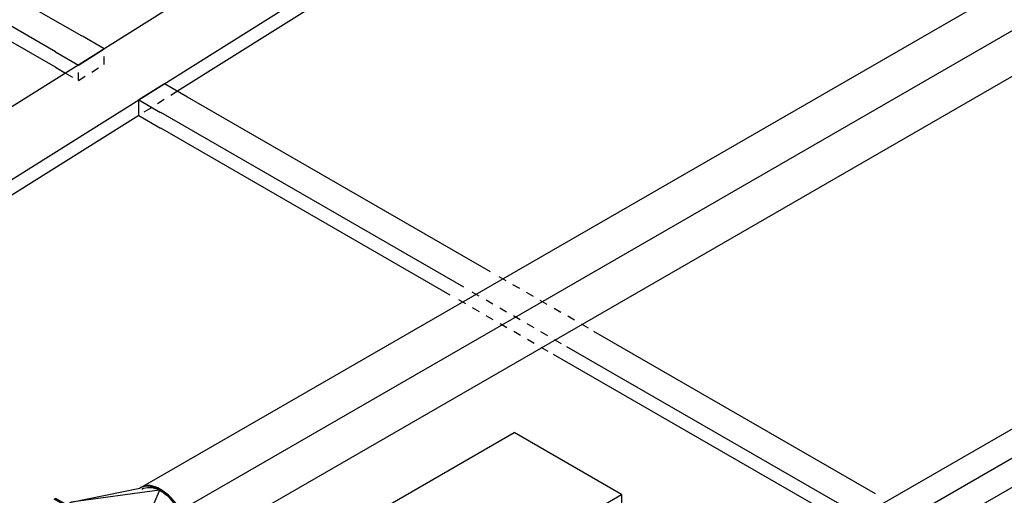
# Model space of a CAD drawing. Extents: x -257677 to 221252, y -185516 to 120782.
# Tile 24 of 171: x -88624 to -85515, y -3572 to -2069. Entities that reach past the tile are written whole.
import ezdxf
from ezdxf.enums import TextEntityAlignment as Align
from ezdxf.lldxf.tags import DXFTag

# ---------------------------------------------------------------- set-up
doc = ezdxf.new("R2010")
doc.units = 0
doc.header["$LTSCALE"] = 50
doc.linetypes.add('STREEPJES', pattern=[0.1, 0.05, -0.05])
doc.layers.get('0').update_dxf_attribs({"linetype": 'CONTINUOUS'})
for name, color, linetype in [('EL6131--', 2, 'CONTINUOUS'), ('EM6131--', 1, 'CONTINUOUS'), ('WL570---_TOEVOER', 3, 'CONTINUOUS'), ('WL570---_TOEVOER_HL', 8, 'CONTINUOUS'), ('WL5911--_D', 2, 'CONTINUOUS'), ('WM570---_TOEVOER_PR', 1, 'CONTINUOUS')]:
    doc.layers.add(name, color=color, linetype=linetype)
doc.styles.add('BURO-018', font='ARIAL.TTF', dxfattribs={"height": 63})
doc.styles.add('BURO-025', font='ARIAL.TTF', dxfattribs={"height": 125})
tags = doc.linetypes.add('CENTER2', pattern=[28.575, 19.05, -3.175, 3.175, -3.175]).pattern_tags.tags
tags[10:11] = [DXFTag(74, 4), DXFTag(75, 0), DXFTag(340, '0'), DXFTag(46, 1.0), DXFTag(50, 0.0), DXFTag(44, 0.0), DXFTag(45, 0.0)]
tags[8:9] = [DXFTag(74, 4), DXFTag(75, 0), DXFTag(340, '0'), DXFTag(46, 1.0), DXFTag(50, 0.0), DXFTag(44, 0.0), DXFTag(45, 0.0)]
tags[6:7] = [DXFTag(74, 4), DXFTag(75, 0), DXFTag(340, '0'), DXFTag(46, 1.0), DXFTag(50, 0.0), DXFTag(44, 0.0), DXFTag(45, 0.0)]
tags[4:5] = [DXFTag(74, 4), DXFTag(75, 0), DXFTag(340, '0'), DXFTag(46, 1.0), DXFTag(50, 0.0), DXFTag(44, 0.0), DXFTag(45, 0.0)]

# ---------------------------------------------------------------- blocks, each defined once
blk = doc.blocks.new('*U1896')
at = {"color": 0, "ltscale": 10}
for p, q in [((-2, 124.9, 855.7), (-3.6, 124.8, 855.7)), ((0, 125, 855.7), (5103.4, 125, 855.7)), ((0, -125, 855.7), (5103.4, -125, 855.7))]:
    blk.add_line(p, q, dxfattribs=at)
blk.add_ellipse((0, 0, 855.7), major_axis=(0, 125), ratio=0.57735, start_param=3.141593, end_param=6.283185, dxfattribs=at)
at = {"layer": 'WL570---_TOEVOER_HL', "linetype": 'CENTER2'}
blk.add_line((0, 0, 855.7), (5103.4, 0, 855.7), dxfattribs=at)
at = {"layer": 'WM570---_TOEVOER_PR', "color": 1, "style": 'BURO-018'}
blk.add_attdef('POSNR', text='', height=90, dxfattribs=at).set_placement((0, 0), align=Align.MIDDLE)
blk = doc.blocks.new('*U1899')
at = {"color": 0, "ltscale": 10}
for p, q in [((-24.5, 212.1, 671), (-20.4, 212.1, 671)), ((118.4, -35.4, 671), (-24.5, 212.1, 671)), ((122.5, -35.4, 671), (-20.4, 212.1, 671)), ((16.3, 176.8, 671), (0, 176.8, 671)), ((277.6, 70.7, 671), (16.3, 176.8, 671)), ((16.3, 176.8, 671), (226.6, 107.3, 671)), ((230.7, 107.3, 671), (226.6, 107.3, 671)), ((277.6, 70.7, 671), (138.8, -35.4, 671)), ((138.8, -35.4, 671), (298.7, -17.7, 671)), ((76.5, -107.9, 671), (118.4, -35.4, 671)), ((78.6, -111.3, 671), (122.5, -35.4, 671)), ((118.4, -35.4, 671), (122.5, -35.4, 671)), ((138.8, -35.4, 671), (122.5, -35.4, 671)), ((138.8, -35.4, 671), (277.6, -106.1, 671)), ((277.6, -106.1, 671), (119.6, -156.7, 671)), ((127.1, -162.7, 671), (226.6, -142.7, 671)), ((230.7, -142.7, 671), (226.6, -142.7, 671))]:
    blk.add_line(p, q, dxfattribs=at)
at = {"color": 8, "linetype": 'STREEPJES', "ltscale": 10}
for p, q in [((16.3, -212.1, 671), (76.5, -107.9, 671)), ((20.4, -212.1, 671), (78.6, -111.3, 671)), ((40.8, -176.8, 671), (57.2, -176.8, 671)), ((119.6, -156.7, 671), (57.2, -176.8, 671)), ((57.2, -176.8, 671), (127.1, -162.7, 671)), ((16.3, -212.1, 671), (20.4, -212.1, 671))]:
    blk.add_line(p, q, dxfattribs=at)
at = {"color": 0, "ltscale": 10}
for centre in [(226.6, -17.7, 671), (230.7, -17.7, 671)]:
    blk.add_ellipse(centre, major_axis=(0, 125), ratio=0.57735, start_param=3.141593, end_param=6.283185, dxfattribs=at)
at = {"color": 0, "ltscale": 10, "extrusion": (-3.41963e-17, 8.3842e-17, -1)}
for start_param, end_param in [(0, 0.72316), (0.738773, 1.070354), (2.071238, 2.404702), (2.416271, 3.500693)]:
    blk.add_ellipse((230.7, -17.7, 671), major_axis=(0, 118.8), ratio=0.57735, start_param=start_param, end_param=end_param, dxfattribs=at)
at = {"layer": 'WM570---_TOEVOER_PR', "color": 1, "style": 'BURO-018'}
blk.add_attdef('POSNR', text='', height=90, dxfattribs=at).set_placement((0, 0), align=Align.MIDDLE)
blk = doc.blocks.new('*U2078')
at = {"color": 0, "ltscale": 10}
for p, q in [((0, 80, 483.6), (2843.7, 80, 483.6)), ((0, -80, 483.6), (2843.7, -80, 483.6))]:
    blk.add_line(p, q, dxfattribs=at)
blk.add_ellipse((0, 0, 483.6), major_axis=(0, 80), ratio=0.57735, start_param=3.141593, end_param=6.283185, dxfattribs=at)
at = {"color": 0, "ltscale": 10, "extrusion": (-3.41963e-17, 8.3842e-17, -1)}
blk.add_ellipse((2843.7, 0, 483.6), major_axis=(0, 80), ratio=0.57735, start_param=0, end_param=3.141593, dxfattribs=at)
at = {"layer": 'WL570---_TOEVOER_HL', "linetype": 'CENTER2'}
blk.add_line((0, 0, 483.6), (2843.7, 0, 483.6), dxfattribs=at)
at = {"layer": 'WM570---_TOEVOER_PR', "color": 1, "style": 'BURO-018'}
blk.add_attdef('POSNR', text='', height=90, dxfattribs=at).set_placement((0, 0), align=Align.MIDDLE)
blk = doc.blocks.new('*U2164')
at = {"color": 2, "ltscale": 10}
for p, q in [((-432.7, -226.3, 679.6), (-65.3, 410.1, 679.6)), ((326.6, 410.1, 679.6), (-65.3, 410.1, 679.6)), ((-40.8, -226.3, 679.6), (326.6, 410.1, 679.6)), ((326.6, 410.1, 679.6), (414.3, 258.2, 679.6)), ((418.9, 202.4, 679.6), (382.9, 139.9, 679.6)), ((314.5, 21.5, 679.6), (296.1, -10.4, 679.6)), ((227.7, -128.9, 679.6), (208.5, -162.1, 679.6)), ((-40.8, -226.3, 679.6), (-432.7, -226.3, 679.6)), ((-426.4, -237.3, 679.6), (-432.7, -226.3, 679.6)), ((65.3, -410.1, 679.6), (-40.8, -226.3, 679.6)), ((140.1, -280.5, 679.6), (65.3, -410.1, 679.6)), ((-314.2, -410.1, 679.6), (65.3, -410.1, 679.6))]:
    blk.add_line(p, q, dxfattribs=at)
at = {"color": 8, "linetype": 'STREEPJES', "ltscale": 10}
for p, q in [((414.3, 258.2, 679.6), (432.7, 226.3, 679.6)), ((432.7, 226.3, 679.6), (418.9, 202.4, 679.6)), ((382.9, 139.9, 679.6), (314.5, 21.5, 679.6)), ((296.1, -10.4, 679.6), (227.7, -128.9, 679.6)), ((208.5, -162.1, 679.6), (140.1, -280.5, 679.6)), ((-326.6, -410.1, 679.6), (-426.4, -237.3, 679.6)), ((-326.6, -410.1, 679.6), (-314.2, -410.1, 679.6))]:
    blk.add_line(p, q, dxfattribs=at)
at = {"layer": 'WL5911--_D', "color": 2, "style": 'BURO-025'}
blk.add_attdef('POSNR', text='', height=125, dxfattribs=at).set_placement((0, 0), align=Align.MIDDLE)
blk = doc.blocks.new('*U2184')
at = {"color": 0, "ltscale": 10}
for p, q in [((-43.1, 118.3, 4037.9), (169.8, 118.3, 4037.9)), ((350.8, 118.3, 4037.9), (989.9, 118.3, 4037.9)), ((1133.8, 118.3, 4037.9), (2115.6, 118.3, 4037.9)), ((-69.1, 76.8, 4037.9), (191.7, 76.8, 4037.9)), ((424, 76.8, 4037.9), (2089.6, 76.8, 4037.9)), ((43.1, -118.3, 4037.9), (454.2, -118.3, 4037.9)), ((621.2, -118.3, 4037.9), (2201.8, -118.3, 4037.9))]:
    blk.add_line(p, q, dxfattribs=at)
at = {"color": 0, "linetype": 'STREEPJES', "ltscale": 10}
for p, q in [((169.8, 118.3, 4037.9), (350.8, 118.3, 4037.9)), ((989.9, 118.3, 4037.9), (1133.8, 118.3, 4037.9)), ((191.7, 76.8, 4037.9), (424, 76.8, 4037.9)), ((454.2, -118.3, 4037.9), (621.2, -118.3, 4037.9))]:
    blk.add_line(p, q, dxfattribs=at)
at = {"layer": 'EM6131--', "color": 1, "style": 'BURO-018'}
blk.add_attdef('POSNR', text='', height=90, dxfattribs=at).set_placement((0, 0), align=Align.MIDDLE)
blk = doc.blocks.new('*U2188')
at = {"color": 0, "ltscale": 10}
for p, q in [((12.5, 63.2, 3114.4), (-35.4, -20, 3114.4)), ((96.1, 60.1, 3114.4), (12.5, 63.2, 3114.4)), ((-35.4, -20, 3114.4), (44, -22.9, 3114.4)), ((-12.5, -63.2, 3114.4), (-35.4, -20, 3114.4)), ((-12.5, -63.2, 3114.4), (66.9, -66.2, 3114.4))]:
    blk.add_line(p, q, dxfattribs=at)
at = {"layer": 'EM6131--', "color": 1, "style": 'BURO-018'}
blk.add_attdef('POSNR', text='', height=90, dxfattribs=at).set_placement((0, 0), align=Align.MIDDLE)
blk = doc.blocks.new('*U2189')
at = {"color": 0, "ltscale": 10}
for p, q in [((2440.9, 63.6, -399), (3467.3, 63.6, -399)), ((3843.6, 63.6, -399), (4899.3, 63.6, -399)), ((2416.4, 21.2, -399), (3442.8, 21.2, -399)), ((3819.1, 21.2, -399), (4923.8, 21.2, -399)), ((2367.4, -63.6, -399), (3393.8, -63.6, -399)), ((3770.2, -63.6, -399), (4874.8, -63.6, -399))]:
    blk.add_line(p, q, dxfattribs=at)
at = {"color": 0, "linetype": 'STREEPJES', "ltscale": 10}
for p, q in [((3487.3, 63.6, -399), (3823.6, 63.6, -399)), ((3462.8, 21.2, -399), (3799.1, 21.2, -399)), ((3413.8, -63.6, -399), (3750.2, -63.6, -399))]:
    blk.add_line(p, q, dxfattribs=at)
at = {"layer": 'EM6131--', "color": 1, "style": 'BURO-018'}
blk.add_attdef('POSNR', text='', height=90, dxfattribs=at).set_placement((0, 0), align=Align.MIDDLE)
blk = doc.blocks.new('*U2190')
at = {"color": 0, "linetype": 'STREEPJES', "ltscale": 10}
for p, q in [((12.5, 63.2, 3270.4), (-35.4, -20, 3270.4)), ((59.3, 61.5, 3270.4), (12.5, 63.2, 3270.4)), ((12.5, 63.2, 3270.4), (35.4, 20, 3270.4)), ((-35.4, -20, 3270.4), (-12.5, -63.2, 3270.4))]:
    blk.add_line(p, q, dxfattribs=at)
at = {"color": 0, "ltscale": 10}
for p, q in [((96.1, 60.1, 3270.4), (59.3, 61.5, 3270.4)), ((35.4, 20, 3270.4), (-12.5, -63.2, 3270.4)), ((119.1, 16.9, 3270.4), (35.4, 20, 3270.4)), ((-12.5, -63.2, 3270.4), (66.9, -66.2, 3270.4))]:
    blk.add_line(p, q, dxfattribs=at)
at = {"layer": 'EM6131--', "color": 1, "style": 'BURO-018'}
blk.add_attdef('POSNR', text='', height=90, dxfattribs=at).set_placement((0, 0), align=Align.MIDDLE)
blk = doc.blocks.new('*U2191')
at = {"color": 0, "ltscale": 10}
for p, q in [((12.2, 63.6, 3328.2), (3515.9, 63.6, 3328.2)), ((36.7, 21.2, 3328.2), (3494.2, 21.2, 3328.2)), ((-12.2, -63.6, 3328.2), (3450.8, -63.6, 3328.2))]:
    blk.add_line(p, q, dxfattribs=at)
at = {"layer": 'EM6131--', "color": 1, "style": 'BURO-018'}
blk.add_attdef('POSNR', text='', height=90, dxfattribs=at).set_placement((0, 0), align=Align.MIDDLE)

msp = doc.modelspace()

# ---------------------------------------------------------------- block references
at = {"layer": 'EL6131--'}
for name, p, rotation in [('*U2191', (-88468.9421, -2170.29323, -3328.17198), 150), ('*U2184', (-87350.41711, -1668.44971, -4037.88589), 212.1203458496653), ('*U2190', (-88398.23154, -2211.11799, -3270.43704), 152.0334887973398), ('*U2188', (-88207.14553, -2321.44154, -3114.41598), 332.0334887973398), ('*U2189', (-83904.12324, -4805.79262, 398.98702), 150)]:
    msp.add_blockref(name, p, dxfattribs=dict(at, rotation=rotation))
at = {"layer": 'WL570---_TOEVOER', "rotation": 29.99999999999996}
for name, p in [('*U1896', (-88179.15155, -3655.24294, -855.74502)), ('*U2078', (-86263.42771, -3900.02231, -483.59396)), ('*U1899', (-88387.74805, -3755.26377, -670.99294))]:
    msp.add_blockref(name, p, dxfattribs=at)
at = {"layer": 'WL5911--_D', "rotation": 329.9999999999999}
msp.add_blockref('*U2164', (-87211.4632, -3761.39425, -679.64365), dxfattribs=at)

doc.saveas('drawing.dxf')
